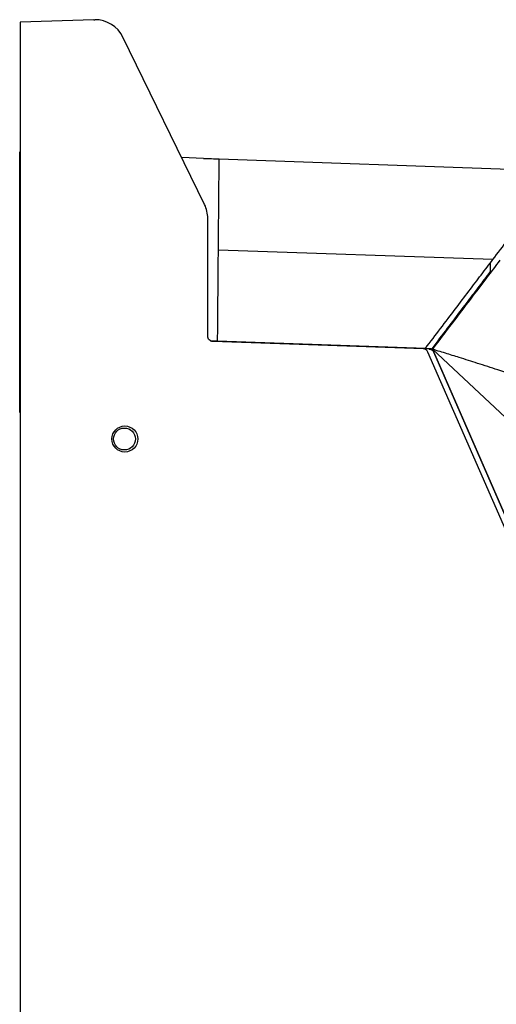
# Model space of a CAD drawing. Extents: x 189 to 1575, y -41 to 1223.
# Tile 17 of 60: x 189 to 281, y 688 to 877. Entities that reach past the tile are written whole.
import ezdxf

# ---------------------------------------------------------------- set-up
doc = ezdxf.new("R2010")
doc.units = 0
doc.layers.get('0').update_dxf_attribs({"linetype": 'CONTINUOUS'})

msp = doc.modelspace()

# ---------------------------------------------------------------- linework, layer by layer
at = {"color": 7, "linetype": 'Continuous'}
for p, q in [((203.24, 877.11), (189.13, 876.62)), ((203.24, 877.11), (203.45, 877.12)), ((189.13, 876.62), (189.13, 451.62)), ((224.52, 841.61), (208.84, 873.75)), ((189.02, 816.72), (189.02, 851.72)), ((189.13, 851.72), (189.02, 851.72)), ((224.32, 850.49), (220.12, 850.64)), ((227.32, 850.39), (292.8, 848.11)), ((225.13, 816.33), (225.13, 838.98)), ((279.86, 831.06), (227.17, 832.9)), ((277.02, 825.66), (277.2, 825.65)), ((275.57, 823.75), (275.77, 823.76)), ((189.02, 816.72), (189.13, 816.72)), ((189.02, 804.67), (189.02, 816.72)), ((266.52, 813.92), (226.1, 815.33)), ((266.92, 814), (227.02, 815.4)), ((267.62, 813.88), (266.52, 813.92)), ((319.92, 693.12), (267.4, 813.32)), ((268.25, 813.86), (283.25, 799.86)), ((268.25, 813.86), (320.83, 693.52)), ((320.83, 693.52), (268.51, 813.28)), ((189.02, 801.72), (189.02, 804.67)), ((189.13, 801.72), (189.02, 801.72)), ((189.13, 779.1), (189.13, 779.1)), ((189.13, 724.1), (189.13, 724.1))]:
    msp.add_line(p, q, dxfattribs=at)
at = {"color": 8, "linetype": 'Continuous'}
for p, q in [((275.03, 823.04), (275.22, 823.04)), ((237.37, 815.03), (235.57, 815)), ((269.66, 815.71), (269.46, 815.7)), ((270.07, 816.51), (270.27, 816.51)), ((189.02, 804.67), (189.13, 804.67))]:
    msp.add_line(p, q, dxfattribs=at)
at = {"color": 7, "linetype": 'Continuous', "flags": 128}
for points in [[(224.32, 850.49), (224.85, 850.48), (225.35, 850.46), (225.82, 850.44), (226.25, 850.43), (226.62, 850.42), (226.92, 850.4), (227.14, 850.4), (227.28, 850.39), (227.32, 850.39)], [(279.37, 830.42), (279.37, 830), (279.36, 829.58), (279.36, 828.75)], [(227.02, 815.4), (226.97, 815.4), (226.84, 815.4), (226.62, 815.41), (226.32, 815.42), (225.95, 815.43), (225.72, 815.44)]]:
    msp.add_lwpolyline(points, dxfattribs=at)
at = {"color": 7, "linetype": 'Continuous'}
msp.add_circle((209.13, 796.62), 2.1, dxfattribs=at)
for centre, radius, start, end in [((203.45, 871.12), 6, 26.0121, 90), ((219.13, 838.98), 6, 0, 26.0121), ((266.48, 812.92), 1, 23.6022, 88)]:
    msp.add_arc(centre, radius, start, end, dxfattribs=at)
msp.add_ellipse((209.22, 796.62), major_axis=(2.5, 0), ratio=0.99939, dxfattribs=at)
for points, knots in [([(227.17, 832.9), (227.18, 834.3), (227.21, 837.14), (227.24, 841.03), (227.27, 844.54), (227.3, 847.78), (227.32, 849.48), (227.32, 850.39)], [0, 0, 0, 0, 0.190595, 0.386892, 0.577374, 0.772627, 1, 1, 1, 1]), ([(279.86, 831.06), (280.84, 832.35), (282.83, 834.97), (285.65, 838.69), (288.28, 842.16), (290.77, 845.44), (292.09, 847.18), (292.8, 848.11)], [0, 0, 0, 0, 0.18873, 0.382736, 0.57473, 0.772409, 1, 1, 1, 1]), ([(227.02, 815.4), (227.03, 816.77), (227.06, 819.57), (227.09, 823.39), (227.12, 826.85), (227.15, 830.17), (227.16, 831.92), (227.17, 832.9)], [0, 0, 0, 0, 0.186669, 0.378967, 0.565503, 0.756612, 1, 1, 1, 1]), ([(266.92, 814), (267.89, 815.29), (269.87, 817.89), (272.68, 821.6), (275.31, 825.07), (277.82, 828.37), (279.15, 830.12), (279.86, 831.06)], [0, 0, 0, 0, 0.187698, 0.380584, 0.572624, 0.770358, 1, 1, 1, 1]), ([(281.2, 830.92), (280.39, 829.85), (278.77, 827.72), (275.61, 823.55), (272.08, 818.89), (269.53, 815.54), (268.25, 813.86)], [0, 0, 0, 0, 0.250018, 0.500001, 0.749984, 1, 1, 1, 1]), ([(279.36, 828.75), (278.98, 828.25), (278.07, 827.05), (276.23, 824.62), (273.85, 821.48), (271.13, 817.9), (269.15, 815.29), (268.14, 813.96)], [0, 0, 0, 0, 0.1437229, 0.3510666, 0.5644364, 0.7788108, 1, 1, 1, 1]), ([(226.1, 815.33), (225.97, 815.35), (225.72, 815.38), (225.4, 815.62), (225.17, 815.95), (225.15, 816.2), (225.13, 816.33)], [0, 0, 0, 0, 0.240628, 0.500111, 0.759535, 1, 1, 1, 1]), ([(266.92, 814), (267.05, 814), (267.33, 813.99), (267.73, 813.97), (268, 813.97), (268.14, 813.96)], [0, 0, 0, 0, 0.3269617, 0.6632506, 1, 1, 1, 1]), ([(267.62, 813.88), (267.74, 813.86), (267.95, 813.84), (268.21, 813.68), (268.4, 813.49), (268.47, 813.35), (268.51, 813.28)], [0, 0, 0, 0, 0.3024771, 0.5700244, 0.8025693, 1, 1, 1, 1]), ([(267.63, 813.88), (267.66, 813.88), (267.7, 813.88), (267.9, 813.87), (268.13, 813.86), (268.31, 813.85), (268.37, 813.85)], [0, 0, 0, 0, 0.28486, 0.569907, 0.855832, 1, 1, 1, 1]), ([(392.76, 759.88), (390.49, 761.18), (385.94, 763.78), (379.04, 767.56), (372.11, 771.26), (365.47, 774.68), (360.58, 777.13), (357.4, 778.7), (355.54, 779.61), (353.49, 780.6), (351.24, 781.67), (348.7, 782.88), (346.12, 784.08), (343.77, 785.17), (341.87, 786.03), (339.8, 786.97), (337.33, 788.08), (334.37, 789.39), (331.58, 790.6), (329.05, 791.69), (326.86, 792.62), (324.89, 793.45), (323.13, 794.18), (321.59, 794.81), (320.27, 795.35), (319.17, 795.8), (317.84, 796.34), (316.07, 797.05), (313.95, 797.9), (311.98, 798.67), (310.4, 799.29), (308.74, 799.93), (306.91, 800.63), (304.37, 801.59), (300.95, 802.86), (296.24, 804.58), (290.88, 806.48), (285.62, 808.28), (281.05, 809.81), (277.05, 811.11), (273.7, 812.17), (271.18, 812.96), (269.56, 813.46), (268.73, 813.71), (268.35, 813.83), (268.25, 813.86)], [0, 0, 0, 0, 0.057795, 0.115589, 0.173384, 0.231179, 0.280343, 0.294057, 0.309298, 0.326066, 0.344362, 0.364184, 0.388081, 0.407186, 0.421445, 0.434062, 0.457244, 0.481283, 0.505322, 0.5245, 0.541959, 0.557699, 0.57172, 0.584022, 0.594431, 0.603181, 0.610274, 0.626159, 0.645065, 0.660676, 0.672993, 0.682452, 0.69994, 0.71621, 0.742236, 0.7804, 0.826794, 0.867702, 0.903125, 0.933062, 0.960422, 0.980699, 0.991257, 0.997831, 1, 1, 1, 1])]:
    msp.add_open_spline(points, degree=3, knots=knots, dxfattribs=at)

doc.saveas('drawing.dxf')
